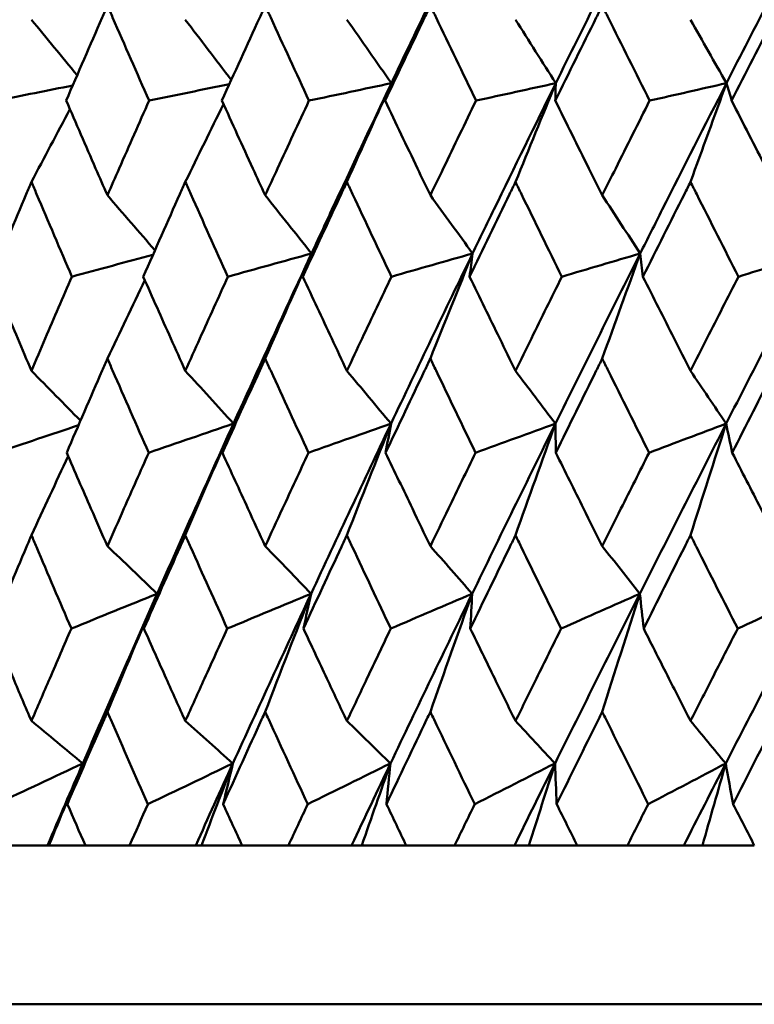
# Model space of a CAD drawing. Header units: millimetres. Extents: x 622 to 2742, y 42 to 2031.
# Tile 49 of 85: x 859.52 to 864.15, y 274.38 to 280.57. Entities that reach past the tile are written whole.
import ezdxf

# ---------------------------------------------------------------- set-up
doc = ezdxf.new("R2010")
doc.units = ezdxf.units.MM
doc.header["$LTSCALE"] = 10
doc.layers.add('Widoczne (ISO)', color=7, linetype='Continuous', lineweight=50)

msp = doc.modelspace()

# ---------------------------------------------------------------- linework, layer by layer
at = {"layer": 'Widoczne (ISO)'}
for p, q in [((859.699, 275.3795), (859.2653, 275.3795)), ((859.7082, 275.3795), (859.699, 275.3795)), ((859.9373, 275.3795), (859.7082, 275.3795)), ((859.9373, 275.3795), (860.2152, 275.3795)), ((860.6316, 275.3795), (860.2152, 275.3795)), ((860.6682, 275.3795), (860.6316, 275.3795)), ((860.9231, 275.3795), (860.6682, 275.3795)), ((860.9231, 275.3795), (861.2149, 275.3795)), ((861.6123, 275.3795), (861.2149, 275.3795)), ((861.6762, 275.3795), (861.6123, 275.3795)), ((861.9559, 275.3795), (861.6762, 275.3795)), ((861.9559, 275.3795), (862.2604, 275.3795)), ((862.6372, 275.3795), (862.2604, 275.3795)), ((862.7282, 275.3795), (862.6372, 275.3795)), ((863.0316, 275.3795), (862.7282, 275.3795)), ((863.0316, 275.3795), (863.3476, 275.3795)), ((863.7023, 275.3795), (863.3476, 275.3795)), ((863.8201, 275.3795), (863.7023, 275.3795)), ((864.1459, 275.3795), (863.8201, 275.3795)), ((890.8243, 274.3795), (854.8243, 274.3795))]:
    msp.add_line(p, q, dxfattribs=at)
msp.add_circle((872.8243, 312.4119), 50, dxfattribs=at)
for points in [[(862.3751, 281.2446), (862.2024, 280.8879), (862.0315, 280.5312), (861.8624, 280.1745)], [(863.4296, 281.2446), (863.2504, 280.8879), (863.0728, 280.5312), (862.8968, 280.1745)], [(864.5211, 281.2446), (864.3361, 280.8879), (864.1526, 280.5312), (863.9705, 280.1745)], [(859.598, 280.5742), (859.6938, 280.4576), (859.7896, 280.3412), (859.8856, 280.2249)], [(860.5661, 280.5742), (860.6624, 280.4477), (860.7588, 280.3214), (860.8553, 280.1953)], [(861.5826, 280.5742), (861.6758, 280.4408), (861.769, 280.3075), (861.8624, 280.1745)], [(862.6434, 280.5742), (862.7278, 280.4408), (862.8123, 280.3075), (862.8968, 280.1745)], [(863.7444, 280.5742), (863.8197, 280.4408), (863.895, 280.3075), (863.9705, 280.1745)], [(859.8578, 280.1605), (859.6992, 280.1287), (859.5407, 280.0968), (859.3822, 280.065)], [(860.8432, 280.1687), (860.675, 280.1341), (860.5068, 280.0995), (860.3386, 280.065)], [(861.8624, 280.1745), (861.6897, 280.138), (861.517, 280.1015), (861.3442, 280.065)], [(861.5826, 279.5532), (861.6755, 279.7608), (861.7688, 279.9679), (861.8624, 280.1745)], [(861.8624, 280.1745), (861.8494, 280.138), (861.8363, 280.1015), (861.8233, 280.065)], [(862.8968, 280.1745), (862.7296, 280.138), (862.5624, 280.1015), (862.3952, 280.065)], [(862.6434, 279.5532), (862.7276, 279.7608), (862.812, 279.9679), (862.8968, 280.1745)], [(862.8968, 280.1745), (862.8958, 280.138), (862.8948, 280.1015), (862.8938, 280.065)], [(863.9705, 280.1745), (863.8094, 280.138), (863.6484, 280.1015), (863.4874, 280.065)], [(863.7444, 279.5532), (863.8195, 279.7608), (863.8948, 279.9679), (863.9705, 280.1745)], [(863.9705, 280.1745), (863.9814, 280.138), (863.9924, 280.1015), (864.0034, 280.065)], [(859.598, 279.5532), (859.6785, 279.706), (859.7592, 279.8585), (859.8401, 280.0108)], [(860.5661, 279.5532), (860.6459, 279.7168), (860.726, 279.88), (860.8063, 280.0429)], [(860.0758, 279.4694), (860.1754, 279.3539), (860.2751, 279.2386), (860.3749, 279.1234)], [(861.0685, 279.4694), (861.1657, 279.3473), (861.2629, 279.2254), (861.3602, 279.1036)], [(862.1077, 279.4694), (862.1963, 279.3473), (862.2849, 279.2254), (862.3736, 279.1036)], [(863.1892, 279.4694), (863.2688, 279.3473), (863.3485, 279.2254), (863.4282, 279.1036)], [(860.3626, 279.0956), (860.1926, 279.0496), (860.0227, 279.0035), (859.8527, 278.9574)], [(861.3602, 279.1036), (861.1848, 279.0549), (861.0095, 279.0062), (860.8341, 278.9574)], [(861.3602, 279.1036), (861.1946, 278.7468), (861.0308, 278.3898), (860.8689, 278.0329)], [(861.0685, 278.4423), (861.1653, 278.6633), (861.2625, 278.8837), (861.3602, 279.1036)], [(861.3602, 279.1036), (861.3419, 279.0549), (861.3237, 279.0062), (861.3054, 278.9574)], [(862.3736, 279.1036), (862.2008, 278.7468), (862.0297, 278.3898), (861.8603, 278.0329)], [(862.3736, 279.1036), (862.2034, 279.0549), (862.0331, 279.0062), (861.8629, 278.9574)], [(862.1077, 278.4423), (862.1959, 278.6633), (862.2846, 278.8837), (862.3736, 279.1036)], [(862.3736, 279.1036), (862.3673, 279.0549), (862.361, 279.0062), (862.3548, 278.9574)], [(863.4282, 279.1036), (863.249, 278.7468), (863.0712, 278.3898), (862.8949, 278.0329)], [(863.4282, 279.1036), (863.2638, 279.0549), (863.0994, 279.0062), (862.935, 278.9574)], [(863.1892, 278.4423), (863.2685, 278.6633), (863.3482, 278.8837), (863.4282, 279.1036)], [(863.4282, 279.1036), (863.4339, 279.0549), (863.4397, 279.0062), (863.4455, 278.9574)], [(864.5199, 279.1036), (864.3349, 278.7468), (864.1511, 278.3898), (863.9687, 278.0329)], [(864.5199, 279.1036), (864.362, 279.0549), (864.204, 279.0062), (864.046, 278.9574)], [(860.0758, 278.4423), (860.154, 278.607), (860.2325, 278.7715), (860.3113, 278.9356)], [(859.598, 278.3653), (859.7007, 278.2605), (859.8035, 278.1559), (859.9063, 278.0515)], [(860.5661, 278.3653), (860.667, 278.2543), (860.7679, 278.1435), (860.8689, 278.0329)], [(861.5826, 278.3653), (861.6751, 278.2543), (861.7676, 278.1435), (861.8603, 278.0329)], [(862.6434, 278.3653), (862.7272, 278.2543), (862.811, 278.1435), (862.8949, 278.0329)], [(863.7444, 278.3653), (863.8192, 278.2543), (863.8939, 278.1435), (863.9687, 278.0329)], [(859.8938, 278.0225), (859.7223, 277.965), (859.5508, 277.9075), (859.3793, 277.85)], [(860.8689, 278.0329), (860.6911, 277.9719), (860.5133, 277.9109), (860.3356, 277.85)], [(860.8689, 278.0329), (860.7071, 277.6762), (860.5471, 277.3196), (860.389, 276.963)], [(860.5661, 277.3308), (860.6665, 277.5654), (860.7674, 277.7995), (860.8689, 278.0329)], [(860.8689, 278.0329), (860.8456, 277.9719), (860.8225, 277.9109), (860.7993, 277.85)], [(861.8603, 278.0329), (861.6872, 277.9719), (861.5142, 277.9109), (861.3411, 277.85)], [(861.8603, 278.0329), (861.6909, 277.6762), (861.5233, 277.3196), (861.3574, 276.963)], [(861.5826, 277.3308), (861.6747, 277.5654), (861.7672, 277.7995), (861.8603, 278.0329)], [(861.8603, 278.0329), (861.849, 277.9719), (861.8377, 277.9109), (861.8265, 277.85)], [(862.8949, 278.0329), (862.7187, 277.6762), (862.5441, 277.3196), (862.371, 276.963)], [(862.8949, 278.0329), (862.7273, 277.9719), (862.5596, 277.9109), (862.3919, 277.85)], [(862.6434, 277.3308), (862.7268, 277.5654), (862.8106, 277.7995), (862.8949, 278.0329)], [(862.8949, 278.0329), (862.8956, 277.9719), (862.8963, 277.9109), (862.8971, 277.85)], [(863.9687, 278.0329), (863.7864, 277.6762), (863.6055, 277.3196), (863.4259, 276.963)], [(863.9687, 278.0329), (863.8071, 277.9719), (863.6456, 277.9109), (863.4839, 277.85)], [(863.7444, 277.3308), (863.8188, 277.5654), (863.8936, 277.7995), (863.9687, 278.0329)], [(863.9687, 278.0329), (863.9814, 277.9719), (863.9941, 277.9109), (864.0069, 277.85)], [(859.598, 277.3308), (859.6747, 277.4969), (859.7517, 277.6628), (859.829, 277.8283)], [(860.0758, 277.2625), (860.1801, 277.1626), (860.2845, 277.0627), (860.389, 276.963)], [(861.0685, 277.2625), (861.1648, 277.1626), (861.261, 277.0627), (861.3574, 276.963)], [(862.1077, 277.2625), (862.1954, 277.1626), (862.2832, 277.0627), (862.371, 276.963)], [(863.1892, 277.2625), (863.268, 277.1626), (863.347, 277.0627), (863.4259, 276.963)], [(860.389, 276.963), (860.209, 276.8899), (860.029, 276.8167), (859.849, 276.7434)], [(860.389, 276.963), (860.231, 276.6069), (860.075, 276.2508), (859.9209, 275.8949)], [(860.0758, 276.2198), (860.1795, 276.4682), (860.284, 276.7159), (860.389, 276.963)], [(860.389, 276.963), (860.361, 276.8899), (860.3332, 276.8167), (860.3054, 276.7434)], [(861.3574, 276.963), (861.1817, 276.8899), (861.006, 276.8167), (860.8302, 276.7434)], [(861.3574, 276.963), (861.1916, 276.6069), (861.0276, 276.2508), (860.8654, 275.8949)], [(861.0685, 276.2198), (861.1642, 276.4682), (861.2605, 276.7159), (861.3574, 276.963)], [(861.3574, 276.963), (861.3413, 276.8899), (861.3254, 276.8167), (861.3094, 276.7434)], [(862.371, 276.963), (862.1981, 276.6069), (862.0267, 276.2508), (861.857, 275.8949)], [(862.371, 276.963), (862.2003, 276.8899), (862.0296, 276.8167), (861.8588, 276.7434)], [(862.1077, 276.2198), (862.1949, 276.4682), (862.2827, 276.7159), (862.371, 276.963)], [(862.371, 276.963), (862.3669, 276.8899), (862.3629, 276.8167), (862.359, 276.7434)], [(863.4259, 276.963), (863.2465, 276.6069), (863.0685, 276.2508), (862.892, 275.8949)], [(863.4259, 276.963), (863.2609, 276.8899), (863.0958, 276.8167), (862.9307, 276.7434)], [(863.1892, 276.2198), (863.2676, 276.4682), (863.3465, 276.7159), (863.4259, 276.963)], [(863.4259, 276.963), (863.4338, 276.8899), (863.4417, 276.8167), (863.4498, 276.7434)], [(864.5179, 276.963), (864.3327, 276.6069), (864.1488, 276.2508), (863.9661, 275.8949)], [(864.5179, 276.963), (864.3592, 276.8899), (864.2004, 276.8167), (864.0416, 276.7434)], [(859.598, 276.1621), (859.7056, 276.073), (859.8132, 275.9839), (859.9209, 275.8949)], [(860.5661, 276.1621), (860.6658, 276.073), (860.7656, 275.9839), (860.8654, 275.8949)], [(861.5826, 276.1621), (861.674, 276.073), (861.7655, 275.9839), (861.857, 275.8949)], [(862.6434, 276.1621), (862.7262, 276.073), (862.8091, 275.9839), (862.892, 275.8949)], [(863.7444, 276.1621), (863.8183, 276.073), (863.8922, 275.9839), (863.9661, 275.8949)], [(859.9209, 275.8949), (859.7389, 275.8096), (859.5569, 275.7242), (859.3749, 275.6388)], [(859.9209, 275.8949), (859.8465, 275.7231), (859.7725, 275.5513), (859.699, 275.3795)], [(859.7082, 275.3795), (859.7788, 275.5516), (859.8497, 275.7234), (859.9209, 275.8949)], [(859.9209, 275.8949), (859.8885, 275.8096), (859.8563, 275.7242), (859.8241, 275.6388)], [(860.8654, 275.8949), (860.6872, 275.8096), (860.5091, 275.7242), (860.3309, 275.6388)], [(860.8654, 275.8949), (860.787, 275.7231), (860.7091, 275.5513), (860.6316, 275.3795)], [(860.6682, 275.3795), (860.7336, 275.5516), (860.7994, 275.7234), (860.8654, 275.8949)], [(860.8654, 275.8949), (860.8448, 275.8096), (860.8244, 275.7242), (860.8041, 275.6388)], [(861.857, 275.8949), (861.6834, 275.8096), (861.5098, 275.7242), (861.3362, 275.6388)], [(861.857, 275.8949), (861.7751, 275.7231), (861.6935, 275.5513), (861.6123, 275.3795)], [(861.6762, 275.3795), (861.7362, 275.5516), (861.7965, 275.7234), (861.857, 275.8949)], [(861.857, 275.8949), (861.8484, 275.8096), (861.8399, 275.7242), (861.8315, 275.6388)], [(862.892, 275.8949), (862.7236, 275.8096), (862.5552, 275.7242), (862.3868, 275.6388)], [(862.892, 275.8949), (862.8067, 275.7231), (862.7218, 275.5513), (862.6372, 275.3795)], [(862.7282, 275.3795), (862.7826, 275.5516), (862.8371, 275.7234), (862.892, 275.8949)], [(862.892, 275.8949), (862.8953, 275.8096), (862.8988, 275.7242), (862.9023, 275.6388)], [(863.9661, 275.8949), (863.8037, 275.8096), (863.6412, 275.7242), (863.4787, 275.6388)], [(863.9661, 275.8949), (863.8779, 275.7231), (863.79, 275.5513), (863.7023, 275.3795)], [(863.8201, 275.3795), (863.8685, 275.5516), (863.9172, 275.7234), (863.9661, 275.8949)], [(863.9661, 275.8949), (863.9814, 275.8096), (863.9968, 275.7242), (864.0123, 275.6388)]]:
    msp.add_open_spline(points, degree=3, dxfattribs=at)
for points, knots in [([(860.0758, 280.663), (860.0647, 280.6377), (860.0537, 280.6124), (859.9669, 280.4131), (859.8915, 280.239), (859.8166, 280.065)], [0.06686277, 0.06686277, 0.06686277, 0.06686277, 0.07557848, 0.07557848, 0.13558897, 0.13558897, 0.13558897, 0.13558897]), ([(860.3386, 280.065), (860.2616, 280.239), (860.1851, 280.413), (860.0979, 280.6123), (860.0868, 280.6377), (860.0758, 280.663)], [0.01556037, 0.01556037, 0.01556037, 0.01556037, 0.07555527, 0.07555527, 0.08428623, 0.08428623, 0.08428623, 0.08428623]), ([(861.0685, 280.663), (861.057, 280.6377), (861.0454, 280.6124), (860.9542, 280.4131), (860.875, 280.239), (860.7962, 280.065)], [0.06686277, 0.06686277, 0.06686277, 0.06686277, 0.07557848, 0.07557848, 0.13558897, 0.13558897, 0.13558897, 0.13558897]), ([(861.3442, 280.065), (861.2636, 280.239), (861.1833, 280.413), (861.0918, 280.6123), (861.0802, 280.6377), (861.0685, 280.663)], [0.01556037, 0.01556037, 0.01556037, 0.01556037, 0.07555527, 0.07555527, 0.08428623, 0.08428623, 0.08428623, 0.08428623]), ([(862.1077, 280.663), (862.0956, 280.6377), (862.0835, 280.6124), (861.9883, 280.4131), (861.9056, 280.239), (861.8233, 280.065)], [0.06686277, 0.06686277, 0.06686277, 0.06686277, 0.07557848, 0.07557848, 0.13558897, 0.13558897, 0.13558897, 0.13558897]), ([(862.3952, 280.065), (862.3111, 280.239), (862.2274, 280.413), (862.132, 280.6123), (862.1198, 280.6377), (862.1077, 280.663)], [0.01556037, 0.01556037, 0.01556037, 0.01556037, 0.07555527, 0.07555527, 0.08428623, 0.08428623, 0.08428623, 0.08428623]), ([(863.1892, 280.663), (863.1766, 280.6377), (863.1641, 280.6124), (863.0652, 280.4131), (862.9793, 280.239), (862.8938, 280.065)], [0.06686277, 0.06686277, 0.06686277, 0.06686277, 0.07557848, 0.07557848, 0.13558897, 0.13558897, 0.13558897, 0.13558897]), ([(863.4874, 280.065), (863.4002, 280.239), (863.3134, 280.413), (863.2143, 280.6123), (863.2018, 280.6377), (863.1892, 280.663)], [0.01556037, 0.01556037, 0.01556037, 0.01556037, 0.07555527, 0.07555527, 0.08428623, 0.08428623, 0.08428623, 0.08428623]), ([(864.3087, 280.663), (864.2957, 280.6377), (864.2828, 280.6124), (864.1807, 280.4131), (864.0919, 280.239), (864.0034, 280.065)], [0.06686277, 0.06686277, 0.06686277, 0.06686277, 0.07557848, 0.07557848, 0.13558897, 0.13558897, 0.13558897, 0.13558897]), ([(861.8624, 280.1745), (861.7368, 279.9094), (861.6121, 279.6444), (861.4456, 279.2876), (861.4029, 279.1956), (861.3602, 279.1036)], [0.3692784, 0.3692784, 0.3692784, 0.3692784, 0.4608442, 0.4608442, 0.492629, 0.492629, 0.492629, 0.492629]), ([(862.8968, 280.1745), (862.7661, 279.9094), (862.6363, 279.6444), (862.4627, 279.2876), (862.4181, 279.1956), (862.3736, 279.1036)], [0.3692784, 0.3692784, 0.3692784, 0.3692784, 0.4608442, 0.4608442, 0.492629, 0.492629, 0.492629, 0.492629]), ([(863.9705, 280.1745), (863.8352, 279.9094), (863.7007, 279.6444), (863.5207, 279.2876), (863.4744, 279.1956), (863.4282, 279.1036)], [0.3692784, 0.3692784, 0.3692784, 0.3692784, 0.4608442, 0.4608442, 0.492629, 0.492629, 0.492629, 0.492629]), ([(859.8166, 280.065), (859.878, 279.923), (859.9396, 279.781), (860.0263, 279.5825), (860.051, 279.526), (860.0758, 279.4694)], [0.01259731, 0.01259731, 0.01259731, 0.01259731, 0.06159863, 0.06159863, 0.08110666, 0.08110666, 0.08110666, 0.08110666]), ([(860.0758, 279.4694), (860.1005, 279.5259), (860.1254, 279.5825), (860.2127, 279.781), (860.2755, 279.923), (860.3386, 280.065)], [0.04208868, 0.04208868, 0.04208868, 0.04208868, 0.06158988, 0.06158988, 0.11059803, 0.11059803, 0.11059803, 0.11059803]), ([(860.7962, 280.065), (860.8607, 279.923), (860.9256, 279.781), (861.0166, 279.5825), (861.0425, 279.526), (861.0685, 279.4694)], [0.01259731, 0.01259731, 0.01259731, 0.01259731, 0.06159863, 0.06159863, 0.08110666, 0.08110666, 0.08110666, 0.08110666]), ([(861.0685, 279.4694), (861.0945, 279.5259), (861.1206, 279.5825), (861.2123, 279.781), (861.2781, 279.923), (861.3442, 280.065)], [0.04208868, 0.04208868, 0.04208868, 0.04208868, 0.06158988, 0.06158988, 0.11059803, 0.11059803, 0.11059803, 0.11059803]), ([(861.8233, 280.065), (861.8907, 279.923), (861.9584, 279.781), (862.0535, 279.5825), (862.0806, 279.526), (862.1077, 279.4694)], [0.01259731, 0.01259731, 0.01259731, 0.01259731, 0.06159863, 0.06159863, 0.08110666, 0.08110666, 0.08110666, 0.08110666]), ([(862.1077, 279.4694), (862.1349, 279.5259), (862.162, 279.5825), (862.2576, 279.781), (862.3263, 279.923), (862.3952, 280.065)], [0.04208868, 0.04208868, 0.04208868, 0.04208868, 0.06158988, 0.06158988, 0.11059803, 0.11059803, 0.11059803, 0.11059803]), ([(862.8938, 280.065), (862.9639, 279.923), (863.0342, 279.781), (863.1329, 279.5825), (863.161, 279.526), (863.1892, 279.4694)], [0.01259731, 0.01259731, 0.01259731, 0.01259731, 0.06159863, 0.06159863, 0.08110666, 0.08110666, 0.08110666, 0.08110666]), ([(863.1892, 279.4694), (863.2173, 279.5259), (863.2455, 279.5825), (863.3447, 279.781), (863.4159, 279.923), (863.4874, 280.065)], [0.04208868, 0.04208868, 0.04208868, 0.04208868, 0.06158988, 0.06158988, 0.11059803, 0.11059803, 0.11059803, 0.11059803]), ([(864.0034, 280.065), (864.0759, 279.923), (864.1486, 279.781), (864.2505, 279.5825), (864.2796, 279.526), (864.3087, 279.4694)], [0.01259731, 0.01259731, 0.01259731, 0.01259731, 0.06159863, 0.06159863, 0.08110666, 0.08110666, 0.08110666, 0.08110666]), ([(859.598, 279.5532), (859.5872, 279.5277), (859.5763, 279.5022), (859.4922, 279.3036), (859.4194, 279.1305), (859.3471, 278.9574)], [0.07138254, 0.07138254, 0.07138254, 0.07138254, 0.08018544, 0.08018544, 0.13983561, 0.13983561, 0.13983561, 0.13983561]), ([(859.8527, 278.9574), (859.7782, 279.1304), (859.7042, 279.3035), (859.6198, 279.502), (859.6089, 279.5276), (859.598, 279.5532)], [0.02053386, 0.02053386, 0.02053386, 0.02053386, 0.08016461, 0.08016461, 0.08898694, 0.08898694, 0.08898694, 0.08898694]), ([(860.5661, 279.5532), (860.5547, 279.5277), (860.5433, 279.5022), (860.4547, 279.3036), (860.3779, 279.1305), (860.3016, 278.9574)], [0.07138254, 0.07138254, 0.07138254, 0.07138254, 0.08018544, 0.08018544, 0.13983561, 0.13983561, 0.13983561, 0.13983561]), ([(860.8341, 278.9574), (860.7558, 279.1304), (860.6779, 279.3035), (860.589, 279.502), (860.5776, 279.5276), (860.5661, 279.5532)], [0.02053386, 0.02053386, 0.02053386, 0.02053386, 0.08016461, 0.08016461, 0.08898694, 0.08898694, 0.08898694, 0.08898694]), ([(861.5826, 279.5532), (861.5706, 279.5277), (861.5587, 279.5022), (861.4659, 279.3036), (861.3855, 279.1305), (861.3054, 278.9574)], [0.07138254, 0.07138254, 0.07138254, 0.07138254, 0.08018544, 0.08018544, 0.13983561, 0.13983561, 0.13983561, 0.13983561]), ([(861.8629, 278.9574), (861.7811, 279.1304), (861.6996, 279.3035), (861.6065, 279.502), (861.5946, 279.5276), (861.5826, 279.5532)], [0.02053386, 0.02053386, 0.02053386, 0.02053386, 0.08016461, 0.08016461, 0.08898694, 0.08898694, 0.08898694, 0.08898694]), ([(862.6434, 279.5532), (862.631, 279.5277), (862.6186, 279.5022), (862.522, 279.3036), (862.4382, 279.1305), (862.3548, 278.9574)], [0.07138254, 0.07138254, 0.07138254, 0.07138254, 0.08018544, 0.08018544, 0.13983561, 0.13983561, 0.13983561, 0.13983561]), ([(862.935, 278.9574), (862.8499, 279.1304), (862.7652, 279.3035), (862.6684, 279.502), (862.6559, 279.5276), (862.6434, 279.5532)], [0.02053386, 0.02053386, 0.02053386, 0.02053386, 0.08016461, 0.08016461, 0.08898694, 0.08898694, 0.08898694, 0.08898694]), ([(863.7444, 279.5532), (863.7316, 279.5277), (863.7187, 279.5022), (863.6187, 279.3036), (863.5319, 279.1305), (863.4455, 278.9574)], [0.07138254, 0.07138254, 0.07138254, 0.07138254, 0.08018544, 0.08018544, 0.13983561, 0.13983561, 0.13983561, 0.13983561]), ([(864.046, 278.9574), (863.9581, 279.1304), (863.8705, 279.3035), (863.7703, 279.502), (863.7573, 279.5276), (863.7444, 279.5532)], [0.02053386, 0.02053386, 0.02053386, 0.02053386, 0.08016461, 0.08016461, 0.08898694, 0.08898694, 0.08898694, 0.08898694]), ([(859.3471, 278.9574), (859.4016, 278.8277), (859.4564, 278.698), (859.5403, 278.5006), (859.5691, 278.4329), (859.598, 278.3653)], [0.01681985, 0.01681985, 0.01681985, 0.01681985, 0.06159108, 0.06159108, 0.08495433, 0.08495433, 0.08495433, 0.08495433]), ([(859.598, 278.3653), (859.6269, 278.4329), (859.6559, 278.5006), (859.7406, 278.698), (859.7965, 278.8277), (859.8527, 278.9574)], [0.03825175, 0.03825175, 0.03825175, 0.03825175, 0.06160817, 0.06160817, 0.10638617, 0.10638617, 0.10638617, 0.10638617]), ([(860.3016, 278.9574), (860.3591, 278.8277), (860.4169, 278.698), (860.5053, 278.5006), (860.5357, 278.4329), (860.5661, 278.3653)], [0.01681985, 0.01681985, 0.01681985, 0.01681985, 0.06159108, 0.06159108, 0.08495433, 0.08495433, 0.08495433, 0.08495433]), ([(860.5661, 278.3653), (860.5965, 278.4329), (860.6271, 278.5006), (860.7162, 278.698), (860.7751, 278.8277), (860.8341, 278.9574)], [0.03825175, 0.03825175, 0.03825175, 0.03825175, 0.06160817, 0.06160817, 0.10638617, 0.10638617, 0.10638617, 0.10638617]), ([(861.3054, 278.9574), (861.3658, 278.8277), (861.4264, 278.698), (861.5189, 278.5006), (861.5507, 278.4329), (861.5826, 278.3653)], [0.01681985, 0.01681985, 0.01681985, 0.01681985, 0.06159108, 0.06159108, 0.08495433, 0.08495433, 0.08495433, 0.08495433]), ([(861.5826, 278.3653), (861.6144, 278.4329), (861.6464, 278.5006), (861.7396, 278.698), (861.8012, 278.8277), (861.8629, 278.9574)], [0.03825175, 0.03825175, 0.03825175, 0.03825175, 0.06160817, 0.06160817, 0.10638617, 0.10638617, 0.10638617, 0.10638617]), ([(862.3548, 278.9574), (862.4177, 278.8277), (862.4808, 278.698), (862.5772, 278.5006), (862.6103, 278.4329), (862.6434, 278.3653)], [0.01681985, 0.01681985, 0.01681985, 0.01681985, 0.06159108, 0.06159108, 0.08495433, 0.08495433, 0.08495433, 0.08495433]), ([(862.6434, 278.3653), (862.6766, 278.4329), (862.7098, 278.5006), (862.8068, 278.698), (862.8708, 278.8277), (862.935, 278.9574)], [0.03825175, 0.03825175, 0.03825175, 0.03825175, 0.06160817, 0.06160817, 0.10638617, 0.10638617, 0.10638617, 0.10638617]), ([(863.4455, 278.9574), (863.5106, 278.8277), (863.576, 278.698), (863.6758, 278.5006), (863.7101, 278.4329), (863.7444, 278.3653)], [0.01681985, 0.01681985, 0.01681985, 0.01681985, 0.06159108, 0.06159108, 0.08495433, 0.08495433, 0.08495433, 0.08495433]), ([(863.7444, 278.3653), (863.7788, 278.4329), (863.8131, 278.5006), (863.9135, 278.698), (863.9797, 278.8277), (864.046, 278.9574)], [0.03825175, 0.03825175, 0.03825175, 0.03825175, 0.06160817, 0.06160817, 0.10638617, 0.10638617, 0.10638617, 0.10638617]), ([(860.0758, 278.4423), (860.0648, 278.4171), (860.0539, 278.3919), (859.968, 278.1945), (859.8936, 278.0222), (859.8196, 277.85)], [0.07597559, 0.07597559, 0.07597559, 0.07597559, 0.08464777, 0.08464777, 0.14401425, 0.14401425, 0.14401425, 0.14401425]), ([(860.3356, 277.85), (860.2595, 278.0222), (860.1839, 278.1944), (860.0978, 278.3918), (860.0868, 278.417), (860.0758, 278.4423)], [0.02530969, 0.02530969, 0.02530969, 0.02530969, 0.08465152, 0.08465152, 0.09334823, 0.09334823, 0.09334823, 0.09334823]), ([(861.0685, 278.4423), (861.057, 278.4171), (861.0455, 278.3919), (860.9554, 278.1945), (860.8771, 278.0222), (860.7993, 277.85)], [0.07597559, 0.07597559, 0.07597559, 0.07597559, 0.08464777, 0.08464777, 0.14401425, 0.14401425, 0.14401425, 0.14401425]), ([(861.3411, 277.85), (861.2614, 278.0222), (861.1821, 278.1944), (861.0916, 278.3918), (861.0801, 278.417), (861.0685, 278.4423)], [0.02530969, 0.02530969, 0.02530969, 0.02530969, 0.08465152, 0.08465152, 0.09334823, 0.09334823, 0.09334823, 0.09334823]), ([(862.1077, 278.4423), (862.0957, 278.4171), (862.0837, 278.3919), (861.9896, 278.1945), (861.9079, 278.0222), (861.8265, 277.85)], [0.07597559, 0.07597559, 0.07597559, 0.07597559, 0.08464777, 0.08464777, 0.14401425, 0.14401425, 0.14401425, 0.14401425]), ([(862.3919, 277.85), (862.3089, 278.0222), (862.2262, 278.1944), (862.1318, 278.3918), (862.1198, 278.417), (862.1077, 278.4423)], [0.02530969, 0.02530969, 0.02530969, 0.02530969, 0.08465152, 0.08465152, 0.09334823, 0.09334823, 0.09334823, 0.09334823]), ([(863.1892, 278.4423), (863.1767, 278.4171), (863.1643, 278.3919), (863.0666, 278.1945), (862.9817, 278.0222), (862.8971, 277.85)], [0.07597559, 0.07597559, 0.07597559, 0.07597559, 0.08464777, 0.08464777, 0.14401425, 0.14401425, 0.14401425, 0.14401425]), ([(863.4839, 277.85), (863.3979, 278.0222), (863.3121, 278.1944), (863.2142, 278.3918), (863.2017, 278.417), (863.1892, 278.4423)], [0.02530969, 0.02530969, 0.02530969, 0.02530969, 0.08465152, 0.08465152, 0.09334823, 0.09334823, 0.09334823, 0.09334823]), ([(864.3087, 278.4423), (864.2958, 278.4171), (864.2829, 278.3919), (864.182, 278.1945), (864.0943, 278.0222), (864.0069, 277.85)], [0.07597559, 0.07597559, 0.07597559, 0.07597559, 0.08464777, 0.08464777, 0.14401425, 0.14401425, 0.14401425, 0.14401425]), ([(859.8196, 277.85), (859.8704, 277.7326), (859.9214, 277.6153), (860.0069, 277.4195), (860.0413, 277.341), (860.0758, 277.2625)], [0.02104899, 0.02104899, 0.02104899, 0.02104899, 0.0615671, 0.0615671, 0.08866561, 0.08866561, 0.08866561, 0.08866561]), ([(860.0758, 277.2625), (860.1102, 277.341), (860.1448, 277.4194), (860.2313, 277.6152), (860.2833, 277.7326), (860.3356, 277.85)], [0.03448054, 0.03448054, 0.03448054, 0.03448054, 0.06157222, 0.06157222, 0.10209717, 0.10209717, 0.10209717, 0.10209717]), ([(860.7993, 277.85), (860.8527, 277.7326), (860.9064, 277.6153), (860.9962, 277.4195), (861.0323, 277.341), (861.0685, 277.2625)], [0.02104899, 0.02104899, 0.02104899, 0.02104899, 0.0615671, 0.0615671, 0.08866561, 0.08866561, 0.08866561, 0.08866561]), ([(861.0685, 277.2625), (861.1047, 277.341), (861.141, 277.4194), (861.2318, 277.6152), (861.2863, 277.7326), (861.3411, 277.85)], [0.03448054, 0.03448054, 0.03448054, 0.03448054, 0.06157222, 0.06157222, 0.10209717, 0.10209717, 0.10209717, 0.10209717]), ([(861.8265, 277.85), (861.8824, 277.7326), (861.9384, 277.6153), (862.0322, 277.4195), (862.0699, 277.341), (862.1077, 277.2625)], [0.02104899, 0.02104899, 0.02104899, 0.02104899, 0.0615671, 0.0615671, 0.08866561, 0.08866561, 0.08866561, 0.08866561]), ([(862.1077, 277.2625), (862.1455, 277.341), (862.1833, 277.4194), (862.278, 277.6152), (862.3349, 277.7326), (862.3919, 277.85)], [0.03448054, 0.03448054, 0.03448054, 0.03448054, 0.06157222, 0.06157222, 0.10209717, 0.10209717, 0.10209717, 0.10209717]), ([(862.8971, 277.85), (862.9552, 277.7326), (863.0134, 277.6153), (863.1108, 277.4195), (863.15, 277.341), (863.1892, 277.2625)], [0.02104899, 0.02104899, 0.02104899, 0.02104899, 0.0615671, 0.0615671, 0.08866561, 0.08866561, 0.08866561, 0.08866561]), ([(863.1892, 277.2625), (863.2284, 277.341), (863.2677, 277.4194), (863.3658, 277.6152), (863.4248, 277.7326), (863.4839, 277.85)], [0.03448054, 0.03448054, 0.03448054, 0.03448054, 0.06157222, 0.06157222, 0.10209717, 0.10209717, 0.10209717, 0.10209717]), ([(864.0069, 277.85), (864.0669, 277.7326), (864.1271, 277.6153), (864.2278, 277.4195), (864.2682, 277.341), (864.3087, 277.2625)], [0.02104899, 0.02104899, 0.02104899, 0.02104899, 0.0615671, 0.0615671, 0.08866561, 0.08866561, 0.08866561, 0.08866561]), ([(859.598, 277.3308), (859.5878, 277.3067), (859.5775, 277.2825), (859.4946, 277.0867), (859.4224, 276.9151), (859.3507, 276.7434)], [0.0806421, 0.0806421, 0.0806421, 0.0806421, 0.08897282, 0.08897282, 0.14811965, 0.14811965, 0.14811965, 0.14811965]), ([(859.849, 276.7434), (859.7751, 276.915), (859.7018, 277.0865), (859.6186, 277.2823), (859.6083, 277.3066), (859.598, 277.3308)], [0.02983351, 0.02983351, 0.02983351, 0.02983351, 0.0889495, 0.0889495, 0.09731113, 0.09731113, 0.09731113, 0.09731113]), ([(860.5661, 277.3308), (860.5553, 277.3067), (860.5445, 277.2825), (860.4572, 277.0867), (860.3811, 276.9151), (860.3054, 276.7434)], [0.0806421, 0.0806421, 0.0806421, 0.0806421, 0.08897282, 0.08897282, 0.14811965, 0.14811965, 0.14811965, 0.14811965]), ([(860.8302, 276.7434), (860.7526, 276.915), (860.6754, 277.0865), (860.5878, 277.2823), (860.577, 277.3066), (860.5661, 277.3308)], [0.02983351, 0.02983351, 0.02983351, 0.02983351, 0.0889495, 0.0889495, 0.09731113, 0.09731113, 0.09731113, 0.09731113]), ([(861.5826, 277.3308), (861.5713, 277.3067), (861.56, 277.2825), (861.4686, 277.0867), (861.3888, 276.9151), (861.3094, 276.7434)], [0.0806421, 0.0806421, 0.0806421, 0.0806421, 0.08897282, 0.08897282, 0.14811965, 0.14811965, 0.14811965, 0.14811965]), ([(861.8588, 276.7434), (861.7777, 276.915), (861.697, 277.0865), (861.6053, 277.2823), (861.5939, 277.3066), (861.5826, 277.3308)], [0.02983351, 0.02983351, 0.02983351, 0.02983351, 0.0889495, 0.0889495, 0.09731113, 0.09731113, 0.09731113, 0.09731113]), ([(862.6434, 277.3308), (862.6317, 277.3067), (862.6199, 277.2825), (862.5247, 277.0867), (862.4417, 276.9151), (862.359, 276.7434)], [0.0806421, 0.0806421, 0.0806421, 0.0806421, 0.08897282, 0.08897282, 0.14811965, 0.14811965, 0.14811965, 0.14811965]), ([(862.9307, 276.7434), (862.8464, 276.915), (862.7624, 277.0865), (862.667, 277.2823), (862.6552, 277.3066), (862.6434, 277.3308)], [0.02983351, 0.02983351, 0.02983351, 0.02983351, 0.0889495, 0.0889495, 0.09731113, 0.09731113, 0.09731113, 0.09731113]), ([(863.7444, 277.3308), (863.7323, 277.3067), (863.7201, 277.2825), (863.6216, 277.0867), (863.5355, 276.9151), (863.4498, 276.7434)], [0.0806421, 0.0806421, 0.0806421, 0.0806421, 0.08897282, 0.08897282, 0.14811965, 0.14811965, 0.14811965, 0.14811965]), ([(864.0416, 276.7434), (863.9545, 276.915), (863.8676, 277.0865), (863.7689, 277.2823), (863.7567, 277.3066), (863.7444, 277.3308)], [0.02983351, 0.02983351, 0.02983351, 0.02983351, 0.0889495, 0.0889495, 0.09731113, 0.09731113, 0.09731113, 0.09731113]), ([(859.3507, 276.7434), (859.395, 276.6386), (859.4394, 276.5337), (859.5219, 276.34), (859.5599, 276.251), (859.598, 276.1621)], [0.02528165, 0.02528165, 0.02528165, 0.02528165, 0.06150593, 0.06150593, 0.09223152, 0.09223152, 0.09223152, 0.09223152]), ([(859.598, 276.1621), (859.6361, 276.251), (859.6744, 276.3399), (859.758, 276.5337), (859.8034, 276.6386), (859.849, 276.7434)], [0.03078053, 0.03078053, 0.03078053, 0.03078053, 0.06149921, 0.06149921, 0.09773041, 0.09773041, 0.09773041, 0.09773041]), ([(860.3054, 276.7434), (860.3521, 276.6386), (860.3989, 276.5337), (860.4859, 276.34), (860.5259, 276.251), (860.5661, 276.1621)], [0.02528165, 0.02528165, 0.02528165, 0.02528165, 0.06150593, 0.06150593, 0.09223152, 0.09223152, 0.09223152, 0.09223152]), ([(860.5661, 276.1621), (860.6063, 276.251), (860.6465, 276.3399), (860.7345, 276.5337), (860.7823, 276.6386), (860.8302, 276.7434)], [0.03078053, 0.03078053, 0.03078053, 0.03078053, 0.06149921, 0.06149921, 0.09773041, 0.09773041, 0.09773041, 0.09773041]), ([(861.3094, 276.7434), (861.3584, 276.6386), (861.4075, 276.5337), (861.4986, 276.34), (861.5405, 276.251), (861.5826, 276.1621)], [0.02528165, 0.02528165, 0.02528165, 0.02528165, 0.06150593, 0.06150593, 0.09223152, 0.09223152, 0.09223152, 0.09223152]), ([(861.5826, 276.1621), (861.6246, 276.251), (861.6668, 276.3399), (861.7588, 276.5337), (861.8087, 276.6386), (861.8588, 276.7434)], [0.03078053, 0.03078053, 0.03078053, 0.03078053, 0.06149921, 0.06149921, 0.09773041, 0.09773041, 0.09773041, 0.09773041]), ([(862.359, 276.7434), (862.41, 276.6386), (862.4612, 276.5337), (862.556, 276.34), (862.5997, 276.251), (862.6434, 276.1621)], [0.02528165, 0.02528165, 0.02528165, 0.02528165, 0.06150593, 0.06150593, 0.09223152, 0.09223152, 0.09223152, 0.09223152]), ([(862.6434, 276.1621), (862.6872, 276.251), (862.731, 276.3399), (862.8267, 276.5337), (862.8787, 276.6386), (862.9307, 276.7434)], [0.03078053, 0.03078053, 0.03078053, 0.03078053, 0.06149921, 0.06149921, 0.09773041, 0.09773041, 0.09773041, 0.09773041]), ([(863.4498, 276.7434), (863.5027, 276.6386), (863.5557, 276.5337), (863.654, 276.34), (863.6991, 276.251), (863.7444, 276.1621)], [0.02528165, 0.02528165, 0.02528165, 0.02528165, 0.06150593, 0.06150593, 0.09223152, 0.09223152, 0.09223152, 0.09223152]), ([(863.7444, 276.1621), (863.7897, 276.251), (863.8351, 276.3399), (863.9341, 276.5337), (863.9878, 276.6386), (864.0416, 276.7434)], [0.03078053, 0.03078053, 0.03078053, 0.03078053, 0.06149921, 0.06149921, 0.09773041, 0.09773041, 0.09773041, 0.09773041]), ([(860.0758, 276.2198), (860.0687, 276.2036), (860.0616, 276.1874), (859.9773, 275.9937), (859.9005, 275.8162), (859.8241, 275.6388)], [0.0853813, 0.0853813, 0.0853813, 0.0853813, 0.09097809, 0.09097809, 0.15214536, 0.15214536, 0.15214536, 0.15214536]), ([(860.3309, 275.6388), (860.2525, 275.8161), (860.1746, 275.9934), (860.09, 276.1871), (860.0829, 276.2035), (860.0758, 276.2198)], [0.0297954, 0.0297954, 0.0297954, 0.0297954, 0.09092493, 0.09092493, 0.09655955, 0.09655955, 0.09655955, 0.09655955]), ([(861.0685, 276.2198), (861.0611, 276.2036), (861.0537, 276.1874), (860.9651, 275.9937), (860.8844, 275.8162), (860.8041, 275.6388)], [0.0853813, 0.0853813, 0.0853813, 0.0853813, 0.09097809, 0.09097809, 0.15214536, 0.15214536, 0.15214536, 0.15214536]), ([(861.3362, 275.6388), (861.254, 275.8161), (861.1723, 275.9934), (861.0835, 276.1871), (861.076, 276.2035), (861.0685, 276.2198)], [0.0297954, 0.0297954, 0.0297954, 0.0297954, 0.09092493, 0.09092493, 0.09655955, 0.09655955, 0.09655955, 0.09655955]), ([(862.1077, 276.2198), (862.1, 276.2036), (862.0922, 276.1874), (861.9998, 275.9937), (861.9154, 275.8162), (861.8315, 275.6388)], [0.0853813, 0.0853813, 0.0853813, 0.0853813, 0.09097809, 0.09097809, 0.15214536, 0.15214536, 0.15214536, 0.15214536]), ([(862.3868, 275.6388), (862.3012, 275.8161), (862.216, 275.9934), (862.1233, 276.1871), (862.1155, 276.2035), (862.1077, 276.2198)], [0.0297954, 0.0297954, 0.0297954, 0.0297954, 0.09092493, 0.09092493, 0.09655955, 0.09655955, 0.09655955, 0.09655955]), ([(863.1892, 276.2198), (863.1811, 276.2036), (863.1731, 276.1874), (863.0771, 275.9937), (862.9895, 275.8162), (862.9023, 275.6388)], [0.0853813, 0.0853813, 0.0853813, 0.0853813, 0.09097809, 0.09097809, 0.15214536, 0.15214536, 0.15214536, 0.15214536]), ([(863.4787, 275.6388), (863.3899, 275.8161), (863.3015, 275.9934), (863.2054, 276.1871), (863.1973, 276.2035), (863.1892, 276.2198)], [0.0297954, 0.0297954, 0.0297954, 0.0297954, 0.09092493, 0.09092493, 0.09655955, 0.09655955, 0.09655955, 0.09655955]), ([(864.3087, 276.2198), (864.3004, 276.2036), (864.292, 276.1874), (864.1929, 275.9937), (864.1025, 275.8162), (864.0123, 275.6388)], [0.0853813, 0.0853813, 0.0853813, 0.0853813, 0.09097809, 0.09097809, 0.15214536, 0.15214536, 0.15214536, 0.15214536]), ([(859.8241, 275.6388), (859.8244, 275.6383), (859.8246, 275.6377), (859.8622, 275.5513), (859.8997, 275.4654), (859.9373, 275.3795)], [0.02951568, 0.02951568, 0.02951568, 0.02951568, 0.02969929, 0.02969929, 0.05939589, 0.05939589, 0.05939589, 0.05939589]), ([(860.2152, 275.3795), (860.2534, 275.4654), (860.2917, 275.5513), (860.3304, 275.6377), (860.3306, 275.6383), (860.3309, 275.6388)], [0, 0, 0, 0, 0.02969567, 0.02969567, 0.02988021, 0.02988021, 0.02988021, 0.02988021]), ([(860.8041, 275.6388), (860.8043, 275.6383), (860.8046, 275.6377), (860.8441, 275.5513), (860.8836, 275.4654), (860.9231, 275.3795)], [0.02951568, 0.02951568, 0.02951568, 0.02951568, 0.02969929, 0.02969929, 0.05939589, 0.05939589, 0.05939589, 0.05939589]), ([(861.2149, 275.3795), (861.255, 275.4654), (861.2952, 275.5513), (861.3357, 275.6377), (861.3359, 275.6383), (861.3362, 275.6388)], [0, 0, 0, 0, 0.02969567, 0.02969567, 0.02988021, 0.02988021, 0.02988021, 0.02988021]), ([(861.8315, 275.6388), (861.8318, 275.6383), (861.832, 275.6377), (861.8734, 275.5513), (861.9146, 275.4654), (861.9559, 275.3795)], [0.02951568, 0.02951568, 0.02951568, 0.02951568, 0.02969929, 0.02969929, 0.05939589, 0.05939589, 0.05939589, 0.05939589]), ([(862.2604, 275.3795), (862.3022, 275.4654), (862.3441, 275.5513), (862.3863, 275.6377), (862.3866, 275.6383), (862.3868, 275.6388)], [0, 0, 0, 0, 0.02969567, 0.02969567, 0.02988021, 0.02988021, 0.02988021, 0.02988021]), ([(862.9023, 275.6388), (862.9026, 275.6383), (862.9028, 275.6377), (862.9458, 275.5513), (862.9886, 275.4654), (863.0316, 275.3795)], [0.02951568, 0.02951568, 0.02951568, 0.02951568, 0.02969929, 0.02969929, 0.05939589, 0.05939589, 0.05939589, 0.05939589]), ([(863.3476, 275.3795), (863.3909, 275.4654), (863.4344, 275.5513), (863.4781, 275.6377), (863.4784, 275.6383), (863.4787, 275.6388)], [0, 0, 0, 0, 0.02969567, 0.02969567, 0.02988021, 0.02988021, 0.02988021, 0.02988021]), ([(864.0123, 275.6388), (864.0125, 275.6383), (864.0128, 275.6377), (864.0573, 275.5513), (864.1015, 275.4654), (864.1459, 275.3795)], [0.02951568, 0.02951568, 0.02951568, 0.02951568, 0.02969929, 0.02969929, 0.05939589, 0.05939589, 0.05939589, 0.05939589])]:
    msp.add_open_spline(points, degree=3, knots=knots, dxfattribs=at)

doc.saveas('drawing.dxf')
